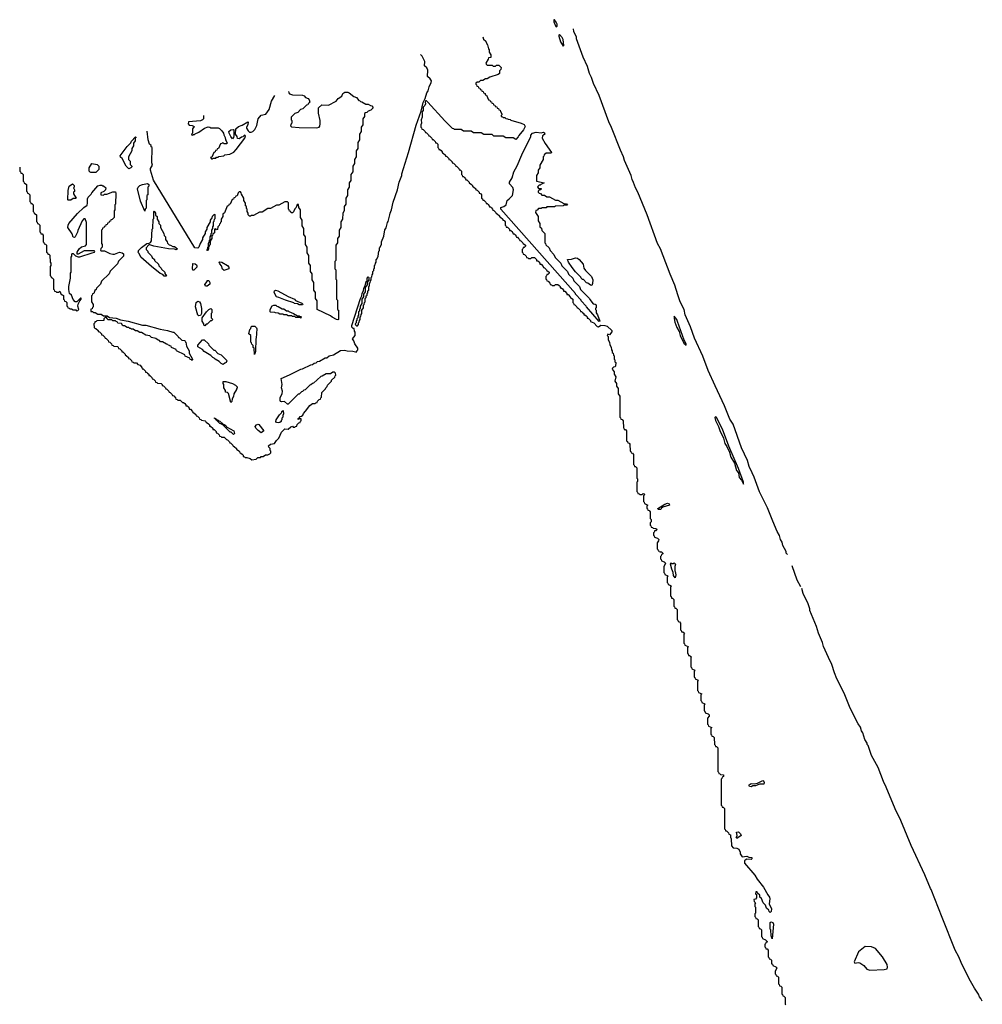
# Model space of a CAD drawing. Extents: x 2886962 to 3052311, y 540590 to 918621.
# Tile 164 of 164: x 2945190 to 2956609, y 906943 to 918621. Entities that reach past the tile are written whole.
import ezdxf

# ---------------------------------------------------------------- set-up
doc = ezdxf.new("R2010")
doc.units = 0

msp = doc.modelspace()

# ---------------------------------------------------------------- linework, layer by layer
at = {"layer": '0CON20XD'}
for points in [[(2951555, 918536), (2951565, 918543), (2951565, 918567), (2951555, 918591), (2951535, 918619), (2951525, 918621), (2951525, 918595), (2951545, 918547), (2951555, 918536)], [(2954297, 912279), (2954283, 912295), (2954282, 912312), (2954244, 912385), (2954233, 912423), (2954214, 912454), (2954203, 912503), (2954202, 912505), (2954175, 912552), (2954124, 912674), (2954062, 912832), (2953965, 913022), (2953904, 913194), (2953877, 913245), (2953845, 913320), (2953823, 913393), (2953754, 913545), (2953652, 913822), (2953615, 913882), (2953552, 914042), (2953439, 914279), (2953355, 914462), (2953292, 914632), (2953196, 914845), (2953148, 914978), (2953085, 915122), (2953071, 915185), (2953026, 915276), (2952996, 915356), (2952962, 915472), (2952905, 915602), (2952822, 915822), (2952793, 915905), (2952756, 915966), (2952634, 916305), (2952521, 916575), (2952494, 916625), (2952472, 916692), (2952454, 916725), (2952442, 916775), (2952365, 916952), (2952354, 916995), (2952315, 917072), (2952212, 917342), (2952179, 917409), (2952062, 917722), (2951995, 917863), (2951974, 917934), (2951949, 917985), (2951924, 918065), (2951876, 918176), (2951796, 918395), (2951794, 918415), (2951765, 918482), (2951759, 918513)], [(2950682, 918416), (2950692, 918392), (2950720, 918365), (2950722, 918352), (2950740, 918325), (2950750, 918275), (2950760, 918265), (2950760, 918235), (2950780, 918205), (2950778, 918172), (2950752, 918168), (2950748, 918152), (2950720, 918105), (2950722, 918092), (2950735, 918080), (2950795, 918080), (2950805, 918070), (2950835, 918070), (2950845, 918080), (2950875, 918080), (2950900, 918055), (2950898, 918032), (2950880, 918015), (2950880, 917985), (2950867, 917973), (2950765, 917940), (2950735, 917920), (2950715, 917920), (2950685, 917900), (2950655, 917900), (2950638, 917882), (2950615, 917880), (2950602, 917868), (2950600, 917855), (2950608, 917848), (2950612, 917832), (2950628, 917828), (2950632, 917812), (2950648, 917808), (2950652, 917792), (2950668, 917788), (2950672, 917772), (2950688, 917768), (2950692, 917752), (2950710, 917745), (2950712, 917732), (2950728, 917728), (2950752, 917672), (2950768, 917668), (2950772, 917652), (2950788, 917648), (2950792, 917632), (2950808, 917628), (2950812, 917612), (2950828, 917608), (2950832, 917592), (2950848, 917588), (2950852, 917572), (2950868, 917568), (2950872, 917552), (2950888, 917548), (2950892, 917532), (2950910, 917505), (2950908, 917492), (2950900, 917485), (2950902, 917472), (2950918, 917468), (2950925, 917460), (2950945, 917460), (2950955, 917450), (2950977, 917447), (2950985, 917440), (2951007, 917437), (2951018, 917428), (2951140, 917395), (2951175, 917378), (2951186, 917354), (2951168, 917315), (2951112, 917248), (2951105, 917230), (2951075, 917200), (2951045, 917220), (2950955, 917220), (2950925, 917240), (2950815, 917240), (2950795, 917260), (2950695, 917260), (2950665, 917280), (2950575, 917280), (2950545, 917300), (2950455, 917300), (2950425, 917320), (2950345, 917320), (2950338, 917328), (2950325, 917330), (2950235, 917420), (2950032, 917645), (2950015, 917660), (2950005, 917660), (2949998, 917645), (2950003, 917625), (2949997, 917605), (2949978, 917585), (2949977, 917545), (2949960, 917525), (2949966, 917515), (2949966, 917465), (2949952, 917435), (2949958, 917395), (2949950, 917375), (2949950, 917345), (2949958, 917338), (2949962, 917322), (2949975, 917320), (2949988, 917308), (2950000, 917295), (2950002, 917282), (2950015, 917280), (2950028, 917268), (2950040, 917255), (2950042, 917242), (2950055, 917240), (2950080, 917215), (2950082, 917202), (2950095, 917200), (2950120, 917175), (2950122, 917162), (2950135, 917160), (2950150, 917145), (2950150, 917105), (2950158, 917098), (2950162, 917082), (2950175, 917080), (2950188, 917068), (2950200, 917055), (2950202, 917042), (2950215, 917040), (2950240, 917015), (2950242, 917002), (2950255, 917000), (2950272, 916982)], [(2951635, 918308), (2951643, 918317), (2951635, 918386), (2951625, 918409), (2951595, 918444), (2951585, 918437), (2951585, 918425), (2951605, 918358), (2951635, 918308)], [(2946895, 914280), (2946920, 914255), (2946922, 914242), (2946935, 914240), (2946960, 914215), (2946962, 914202), (2946975, 914200), (2947000, 914175), (2947002, 914162), (2947018, 914158), (2947038, 914138), (2947042, 914122), (2947058, 914118), (2947065, 914110), (2947095, 914110), (2947122, 914082), (2947135, 914080), (2947148, 914068), (2947160, 914055), (2947162, 914042), (2947175, 914040), (2947188, 914028), (2947200, 914015), (2947202, 914002), (2947215, 914000), (2947240, 913975), (2947242, 913962), (2947255, 913960), (2947278, 913938), (2947282, 913922), (2947298, 913918), (2947318, 913898), (2947322, 913882), (2947338, 913878), (2947345, 913870), (2947390, 913865), (2947400, 913855), (2947402, 913842), (2947415, 913840), (2947428, 913828), (2947440, 913815), (2947442, 913802), (2947455, 913800), (2947480, 913775), (2947482, 913762), (2947495, 913760), (2947520, 913735), (2947522, 913722), (2947538, 913718), (2947558, 913698), (2947562, 913682), (2947578, 913678), (2947585, 913670), (2947615, 913670), (2947642, 913642), (2947655, 913640), (2947668, 913628), (2947680, 913615), (2947682, 913602), (2947695, 913600), (2947708, 913588), (2947720, 913575), (2947722, 913562), (2947735, 913560), (2947760, 913535), (2947762, 913522), (2947775, 913520), (2947788, 913508), (2947798, 913498), (2947802, 913482), (2947815, 913480), (2947828, 913468), (2947840, 913455), (2947842, 913442), (2947858, 913438), (2947865, 913430), (2947885, 913430), (2947925, 913418), (2947945, 913400), (2947995, 913410), (2948015, 913430), (2948045, 913430), (2948055, 913440), (2948078, 913442), (2948105, 913460), (2948135, 913460), (2948158, 913472), (2948170, 913485), (2948170, 913505), (2948163, 913513), (2948160, 913535), (2948145, 913550), (2948140, 913565), (2948164, 913586), (2948214, 913596), (2948235, 913632), (2948264, 913656), (2948295, 913728), (2948335, 913768), (2948375, 913766), (2948405, 913793), (2948425, 913800), (2948435, 913790), (2948455, 913790), (2948462, 913798), (2948478, 913802), (2948482, 913818), (2948502, 913838), (2948518, 913842), (2948522, 913858), (2948530, 913865), (2948528, 913888), (2948515, 913890), (2948508, 913882), (2948495, 913880), (2948495, 913890), (2948513, 913907), (2948515, 913916), (2948532, 913918), (2948548, 913932), (2948555, 913950), (2948582, 913978), (2948630, 914045), (2948665, 914068), (2948695, 914070), (2948702, 914078), (2948718, 914082), (2948722, 914098), (2948742, 914118), (2948758, 914122), (2948762, 914138), (2948770, 914145), (2948775, 914200), (2948818, 914242), (2948820, 914255), (2948838, 914272), (2948840, 914285), (2948888, 914332), (2948890, 914345), (2948928, 914382), (2948932, 914398), (2948940, 914405), (2948938, 914428), (2948925, 914440), (2948905, 914440), (2948875, 914420), (2948825, 914420), (2948778, 914392), (2948762, 914388), (2948675, 914310), (2948662, 914308), (2948645, 914290), (2948632, 914288), (2948575, 914230), (2948562, 914228), (2948545, 914210), (2948532, 914208), (2948505, 914180), (2948492, 914178), (2948375, 914060), (2948365, 914062), (2948333, 914093), (2948295, 914090), (2948284, 914094), (2948280, 914105), (2948281, 914139), (2948304, 914185), (2948309, 914215), (2948294, 914255), (2948304, 914295), (2948292, 914365), (2948392, 914408), (2948525, 914478), (2948545, 914480), (2948643, 914527), (2948665, 914530), (2948683, 914547), (2948705, 914550), (2948723, 914567), (2948745, 914570), (2948815, 914610), (2948835, 914610), (2948860, 914635), (2948912, 914648), (2948995, 914697), (2949043, 914703), (2949075, 914693), (2949141, 914691), (2949175, 914680), (2949188, 914682), (2949190, 914695), (2949200, 914705), (2949200, 914725), (2949165, 914778), (2949153, 914813), (2949138, 914835), (2949170, 914875), (2949170, 914915), (2949160, 914925), (2949158, 914958), (2949145, 914960), (2949130, 914975), (2949130, 914995), (2949234, 915316), (2949250, 915345), (2949254, 915376), (2949270, 915405), (2949272, 915435), (2949290, 915465), (2949300, 915515), (2949310, 915525), (2949312, 915555), (2949325, 915570), (2949330, 915565), (2949330, 915535), (2949310, 915505), (2949310, 915475), (2949290, 915445), (2949290, 915395), (2949270, 915365), (2949270, 915335), (2949250, 915305), (2949250, 915255), (2949230, 915225), (2949230, 915195), (2949222, 915188), (2949220, 915165), (2949210, 915155), (2949210, 915115), (2949200, 915105), (2949200, 915085), (2949190, 915075), (2949190, 915055), (2949182, 915048), (2949180, 915025), (2949170, 915015), (2949172, 915002), (2949185, 914990), (2949198, 914992), (2949210, 915005), (2949210, 915025), (2949218, 915032), (2949220, 915055), (2949230, 915065), (2949230, 915095), (2949238, 915102), (2949240, 915125), (2949250, 915135), (2949250, 915175), (2949270, 915205), (2949270, 915235), (2949278, 915242), (2949280, 915265), (2949290, 915275), (2949290, 915315), (2949300, 915325), (2949300, 915345), (2949310, 915355), (2949310, 915375), (2949318, 915382), (2949320, 915405), (2949330, 915415), (2949330, 915455), (2949340, 915465), (2949340, 915495), (2949348, 915502), (2949350, 915525), (2949360, 915535), (2949360, 915565), (2949368, 915572), (2949370, 915595), (2949380, 915605), (2949380, 915635), (2949390, 915645), (2949390, 915665), (2949400, 915675), (2949400, 915705), (2949408, 915712), (2949410, 915735), (2949420, 915745), (2949420, 915775), (2949428, 915782), (2949442, 915818), (2949450, 915875), (2949460, 915885), (2949460, 915915), (2949468, 915922), (2949482, 915958), (2949482, 915985), (2949510, 916055), (2949523, 916127), (2949537, 916153), (2949553, 916217), (2949562, 916228), (2949582, 916305), (2949583, 916327), (2949602, 916368), (2949622, 916455), (2949672, 916605), (2949693, 916695), (2949722, 916775), (2949723, 916795), (2949802, 917045), (2949895, 917370), (2949952, 917538), (2949975, 917640), (2949998, 917688), (2950020, 917755), (2950034, 917776), (2950047, 917825), (2950072, 917878), (2950074, 917895), (2950060, 917920), (2950028, 917948), (2950033, 918023), (2950019, 918049), (2949993, 918075), (2949994, 918125), (2949965, 918190), (2949946, 918209)], [(2948380, 917770), (2948382, 917752), (2948392, 917742), (2948425, 917730), (2948544, 917726), (2948565, 917718), (2948580, 917700), (2948610, 917685), (2948625, 917670), (2948630, 917645), (2948618, 917632), (2948612, 917628), (2948608, 917612), (2948592, 917608), (2948548, 917562), (2948522, 917558), (2948488, 917522), (2948452, 917508), (2948410, 917465), (2948410, 917435), (2948420, 917425), (2948420, 917395), (2948412, 917388), (2948402, 917362), (2948415, 917350), (2948505, 917343), (2948715, 917339), (2948742, 917348), (2948752, 917358), (2948756, 917385), (2948754, 917425), (2948734, 917514), (2948736, 917574), (2948775, 917612), (2948855, 917606), (2948944, 917656), (2948968, 917685), (2949012, 917715), (2949023, 917745), (2949045, 917763), (2949083, 917763), (2949100, 917755), (2949152, 917712), (2949185, 917700), (2949212, 917662), (2949228, 917658), (2949232, 917652), (2949248, 917648), (2949295, 917620), (2949325, 917620), (2949352, 917602), (2949368, 917598), (2949380, 917585), (2949378, 917572), (2949355, 917550), (2949322, 917538), (2949308, 917522), (2949292, 917518), (2949282, 917508), (2949280, 917475), (2949260, 917445), (2949260, 917375), (2949240, 917345), (2949240, 917295), (2949220, 917265), (2949220, 917195), (2949200, 917165), (2949200, 917095), (2949180, 917065), (2949180, 916995), (2949160, 916965), (2949160, 916915), (2949140, 916885), (2949140, 916815), (2949120, 916785), (2949120, 916715), (2949100, 916685), (2949100, 916635), (2949080, 916605), (2949080, 916535), (2949060, 916505), (2949060, 916435), (2949040, 916405), (2949040, 916355), (2949022, 916328), (2949020, 916255), (2949000, 916225), (2949000, 916155), (2948980, 916125), (2948980, 916055), (2948960, 916025), (2948960, 915975), (2948940, 915945), (2948940, 915765), (2948930, 915755), (2948930, 915665), (2948940, 915655), (2948940, 915545), (2948950, 915535), (2948950, 915305), (2948960, 915295), (2948960, 915185), (2948970, 915175), (2948970, 915065), (2948965, 915062), (2948950, 915065), (2948895, 915093), (2948878, 915108), (2948720, 915185), (2948720, 915285), (2948700, 915315), (2948700, 915385), (2948680, 915415), (2948680, 915505), (2948660, 915535), (2948660, 915605), (2948640, 915635), (2948640, 915705), (2948620, 915735), (2948620, 915825), (2948600, 915855), (2948600, 915925), (2948580, 915955), (2948580, 916045), (2948560, 916075), (2948560, 916145), (2948540, 916175), (2948540, 916245), (2948520, 916275), (2948520, 916365), (2948500, 916395), (2948498, 916428), (2948482, 916428), (2948468, 916392), (2948452, 916378), (2948438, 916342), (2948425, 916330), (2948412, 916332), (2948408, 916348), (2948392, 916352), (2948388, 916368), (2948380, 916375), (2948378, 916448), (2948365, 916460), (2948335, 916460), (2948265, 916420), (2948235, 916420), (2948165, 916380), (2948135, 916380), (2948065, 916340), (2948035, 916340), (2947965, 916300), (2947935, 916300), (2947928, 916292), (2947915, 916290), (2947900, 916305), (2947900, 916325), (2947890, 916345), (2947890, 916375), (2947882, 916382), (2947880, 916405), (2947870, 916415), (2947870, 916445), (2947850, 916475), (2947850, 916505), (2947822, 916552), (2947818, 916568), (2947808, 916578), (2947795, 916580), (2947782, 916568), (2947768, 916532), (2947752, 916528), (2947748, 916512), (2947732, 916508), (2947728, 916492), (2947712, 916488), (2947688, 916432), (2947672, 916428), (2947668, 916412), (2947652, 916408), (2947618, 916332), (2947600, 916315), (2947600, 916285), (2947580, 916255), (2947580, 916225), (2947572, 916218), (2947570, 916205), (2947562, 916198), (2947558, 916182), (2947540, 916165), (2947538, 916132), (2947525, 916130), (2947515, 916140), (2947500, 916135), (2947500, 916095), (2947482, 916078), (2947478, 916062), (2947470, 916055), (2947470, 916025), (2947450, 915995), (2947450, 915955), (2947442, 915948), (2947438, 915932), (2947430, 915930), (2947430, 915905), (2947418, 915882), (2947410, 915885), (2947420, 915905), (2947420, 915925), (2947430, 915930), (2947430, 915965), (2947440, 915985), (2947440, 916005), (2947450, 916015), (2947450, 916045), (2947460, 916065), (2947460, 916085), (2947470, 916095), (2947470, 916125), (2947480, 916145), (2947480, 916165), (2947490, 916175), (2947490, 916225), (2947498, 916232), (2947500, 916255), (2947510, 916265), (2947510, 916305), (2947505, 916310), (2947492, 916308), (2947472, 916288), (2947468, 916272), (2947450, 916245), (2947450, 916225), (2947410, 916155), (2947410, 916135), (2947390, 916105), (2947390, 916085), (2947360, 916035), (2947360, 916015), (2947330, 915965), (2947317, 915923), (2947305, 915910), (2947267, 915917), (2946776, 916716), (2946740, 916835), (2946742, 916855), (2946754, 916876), (2946764, 916895), (2946759, 916925), (2946760, 917105), (2946750, 917115), (2946748, 917128), (2946730, 917145), (2946713, 917195), (2946702, 917299)], [(2947370, 917486), (2947370, 917445), (2947358, 917432), (2947335, 917422), (2947192, 917408), (2947190, 917385), (2947202, 917372), (2947237, 917367), (2947260, 917355), (2947240, 917325), (2947240, 917275), (2947232, 917268), (2947230, 917255), (2947245, 917250), (2947252, 917258), (2947265, 917260), (2947272, 917268), (2947315, 917288), (2947384, 917336), (2947425, 917350), (2947445, 917347), (2947457, 917337), (2947545, 917337), (2947561, 917331), (2947588, 917305), (2947608, 917275), (2947610, 917255), (2947628, 917225), (2947630, 917195), (2947640, 917185), (2947650, 917155), (2947645, 917150), (2947615, 917150), (2947608, 917158), (2947595, 917160), (2947588, 917152), (2947572, 917148), (2947548, 917092), (2947532, 917088), (2947528, 917072), (2947512, 917068), (2947508, 917052), (2947492, 917048), (2947468, 916992), (2947452, 916988), (2947465, 916970), (2947478, 916972), (2947485, 916980), (2947515, 916980), (2947525, 916990), (2947545, 916990), (2947553, 916997), (2947612, 917008), (2947625, 917018), (2947682, 917028), (2947731, 917049), (2947758, 917082), (2947860, 917215), (2947870, 917245), (2947855, 917250), (2947838, 917232), (2947822, 917228), (2947795, 917210), (2947772, 917212), (2947770, 917235), (2947750, 917265), (2947753, 917325), (2947785, 917353), (2947829, 917371), (2947895, 917410), (2947900, 917405), (2947898, 917375), (2947880, 917345), (2947880, 917335), (2947902, 917302), (2947918, 917288), (2947935, 917288), (2947955, 917297), (2947980, 917320), (2948004, 917365), (2948017, 917445), (2948055, 917489), (2948110, 917500), (2948151, 917555), (2948177, 917655), (2948215, 917723)], [(2946485, 916853), (2946455, 916882), (2946404, 916974), (2946385, 916990), (2946382, 917005), (2946465, 917118), (2946508, 917162), (2946515, 917180), (2946565, 917230), (2946570, 917225), (2946560, 917220), (2946560, 917185), (2946540, 917155), (2946540, 917125), (2946520, 917095), (2946520, 917065), (2946480, 916995), (2946480, 916965), (2946500, 916945), (2946500, 916905), (2946520, 916885), (2946520, 916875), (2946510, 916865), (2946485, 916853)], [(2947715, 917210), (2947694, 917234), (2947673, 917275), (2947672, 917295), (2947695, 917313), (2947725, 917317), (2947730, 917315), (2947730, 917245), (2947727, 917223), (2947715, 917210)], [(2952065, 915040), (2951912, 915215), (2951910, 915225), (2951852, 915285), (2951850, 915295), (2951784, 915364), (2951782, 915372), (2950896, 916375), (2950898, 916395), (2950933, 916407), (2950962, 916425), (2950972, 916475), (2950995, 916498), (2951034, 916536), (2951048, 916605), (2951041, 916631), (2951000, 916675), (2951002, 916695), (2951030, 916745), (2951052, 916815), (2951092, 916888), (2951145, 917020), (2951252, 917235), (2951255, 917250), (2951274, 917276), (2951316, 917286), (2951375, 917280), (2951405, 917288), (2951415, 917280), (2951418, 917265), (2951405, 917250), (2951390, 917245), (2951388, 917218), (2951423, 917153), (2951500, 917045), (2951495, 917040), (2951435, 917040), (2951412, 917018), (2951408, 917002), (2951400, 916995), (2951400, 916965), (2951360, 916895), (2951360, 916865), (2951340, 916835), (2951340, 916805), (2951320, 916775), (2951320, 916705), (2951410, 916685), (2951372, 916668), (2951365, 916660), (2951352, 916658), (2951332, 916638), (2951345, 916620), (2951375, 916620), (2951380, 916615), (2951368, 916602), (2951352, 916598), (2951342, 916588), (2951340, 916575), (2951352, 916562), (2951368, 916558), (2951385, 916540), (2951415, 916540), (2951445, 916520), (2951475, 916520), (2951545, 916480), (2951575, 916480), (2951645, 916440), (2951678, 916438), (2951688, 916422), (2951645, 916420), (2951638, 916412), (2951545, 916410), (2951535, 916400), (2951445, 916400), (2951435, 916390), (2951385, 916390), (2951375, 916380), (2951345, 916380), (2951328, 916362), (2951312, 916358), (2951310, 916335), (2951340, 916285), (2951340, 916235), (2951360, 916205), (2951360, 916165), (2951378, 916148), (2951382, 916122), (2951420, 916085), (2951420, 915975), (2951428, 915968), (2951432, 915952), (2951470, 915915), (2951482, 915882), (2951528, 915838), (2951542, 915802), (2951610, 915735), (2951622, 915702), (2951690, 915635), (2951702, 915602), (2951750, 915555), (2951762, 915522), (2951830, 915455), (2951842, 915422), (2951950, 915315), (2951952, 915302), (2951992, 915252), (2952015, 915248), (2952028, 915238), (2952030, 915205), (2952022, 915198), (2952020, 915185), (2952030, 915175), (2952030, 915145), (2952045, 915120), (2952070, 915045), (2952065, 915040)], [(2950272, 916982), (2950280, 916975), (2950282, 916962), (2950295, 916960), (2950320, 916935), (2950322, 916922), (2950335, 916920), (2950360, 916895), (2950362, 916882), (2950375, 916880), (2950400, 916855), (2950402, 916842), (2950415, 916840), (2950430, 916825), (2950430, 916785), (2950438, 916778), (2950442, 916762), (2950455, 916760), (2950468, 916748), (2950480, 916735), (2950482, 916722), (2950495, 916720), (2950508, 916708), (2950520, 916695), (2950522, 916682), (2950535, 916680), (2950548, 916668), (2950560, 916655), (2950562, 916642), (2950575, 916640), (2950600, 916615), (2950602, 916602), (2950615, 916600), (2950640, 916575), (2950642, 916562), (2950655, 916560), (2950670, 916545), (2950670, 916505), (2950678, 916498), (2950682, 916482), (2950695, 916480), (2950708, 916468), (2950720, 916455), (2950722, 916442), (2950735, 916440), (2950748, 916428), (2950760, 916415), (2950762, 916402), (2950775, 916400), (2950788, 916388), (2950800, 916375), (2950802, 916362), (2950815, 916360), (2950828, 916348), (2950840, 916335), (2950842, 916322), (2950855, 916320), (2950880, 916295), (2950882, 916282), (2950895, 916280), (2950920, 916255), (2950922, 916242), (2950935, 916240), (2950950, 916225), (2950950, 916185), (2950958, 916178), (2950962, 916162), (2950975, 916160), (2950988, 916148), (2951000, 916135), (2951002, 916122), (2951015, 916120), (2951028, 916108), (2951040, 916095), (2951042, 916082), (2951055, 916080), (2951068, 916068), (2951080, 916055), (2951082, 916042), (2951095, 916040), (2951108, 916028), (2951120, 916015), (2951122, 916002), (2951135, 916000), (2951160, 915975), (2951162, 915962), (2951175, 915960), (2951190, 915945), (2951190, 915935), (2951175, 915920), (2951162, 915918), (2951158, 915902), (2951150, 915895), (2951150, 915865), (2951158, 915858), (2951162, 915842), (2951178, 915838), (2951198, 915818), (2951202, 915802), (2951218, 915798), (2951225, 915790), (2951255, 915790), (2951265, 915800), (2951295, 915800), (2951320, 915775), (2951322, 915762), (2951335, 915760), (2951348, 915748), (2951360, 915735), (2951362, 915722), (2951375, 915720), (2951400, 915695), (2951402, 915682), (2951415, 915680), (2951440, 915655), (2951442, 915642), (2951455, 915640), (2951470, 915625), (2951470, 915615), (2951455, 915600), (2951442, 915598), (2951438, 915582), (2951430, 915575), (2951430, 915545), (2951438, 915538), (2951442, 915522), (2951458, 915518), (2951478, 915498), (2951482, 915482), (2951498, 915478), (2951505, 915470), (2951535, 915470), (2951545, 915480), (2951575, 915480), (2951588, 915468), (2951600, 915455), (2951602, 915442), (2951615, 915440), (2951628, 915428), (2951640, 915415), (2951642, 915402), (2951655, 915400), (2951680, 915375), (2951682, 915362), (2951695, 915360), (2951720, 915335), (2951722, 915322), (2951735, 915320), (2951750, 915305), (2951750, 915265), (2951758, 915258), (2951762, 915242), (2951775, 915240), (2951788, 915228), (2951800, 915215), (2951802, 915202), (2951815, 915200), (2951828, 915188), (2951840, 915175), (2951842, 915162), (2951855, 915160), (2951868, 915148), (2951880, 915135), (2951882, 915122), (2951895, 915120), (2951908, 915108), (2951920, 915095), (2951922, 915082), (2951935, 915080), (2951960, 915055), (2951962, 915042), (2952000, 915025), (2952042, 914982), (2952055, 914980), (2952085, 915000), (2952130, 914995), (2952157, 914985), (2952216, 914935), (2952215, 914920), (2952188, 914882), (2952165, 914890), (2952160, 914875), (2952170, 914865), (2952170, 914825), (2952187, 914797), (2952190, 914765), (2952207, 914737), (2952210, 914705), (2952220, 914695), (2952220, 914675), (2952230, 914665), (2952232, 914642), (2952240, 914635), (2952240, 914595), (2952248, 914588), (2952250, 914565), (2952260, 914555), (2952258, 914512), (2952248, 914502), (2952232, 914498), (2952222, 914488), (2952220, 914475), (2952240, 914445), (2952240, 914415), (2952260, 914385), (2952250, 914335), (2952270, 914305), (2952270, 914275), (2952290, 914245), (2952290, 914185), (2952310, 914155), (2952310, 913905), (2952318, 913898), (2952322, 913882), (2952335, 913880), (2952350, 913865), (2952352, 913782), (2952358, 913778), (2952362, 913762), (2952375, 913760), (2952390, 913745), (2952390, 913625), (2952398, 913618), (2952402, 913602), (2952418, 913598), (2952428, 913588), (2952430, 913505), (2952438, 913498), (2952442, 913482), (2952458, 913478), (2952470, 913465), (2952470, 913345), (2952478, 913338), (2952482, 913322), (2952495, 913320), (2952510, 913305), (2952510, 913185), (2952520, 913175), (2952520, 913145), (2952510, 913135), (2952510, 913025), (2952518, 913018), (2952522, 913002), (2952538, 912998), (2952545, 912990), (2952575, 912990), (2952585, 913000), (2952598, 912998), (2952600, 912985), (2952590, 912975), (2952590, 912905), (2952598, 912898), (2952602, 912882), (2952640, 912865), (2952630, 912855), (2952630, 912825), (2952638, 912818), (2952642, 912802), (2952655, 912800), (2952670, 912785), (2952670, 912705), (2952680, 912695), (2952680, 912665), (2952670, 912655), (2952670, 912625), (2952678, 912618), (2952682, 912602), (2952698, 912598), (2952705, 912590), (2952737, 912587), (2952750, 912575), (2952735, 912560), (2952722, 912558), (2952718, 912542), (2952710, 912535), (2952710, 912505), (2952718, 912498), (2952722, 912482), (2952755, 912470), (2952770, 912455), (2952768, 912442), (2952750, 912415), (2952750, 912345), (2952758, 912338), (2952762, 912322), (2952778, 912318), (2952785, 912310), (2952805, 912310), (2952820, 912295), (2952820, 912285), (2952802, 912278), (2952798, 912262), (2952790, 912255), (2952790, 912225), (2952798, 912218), (2952802, 912202), (2952835, 912190), (2952850, 912175), (2952848, 912162), (2952830, 912135), (2952830, 912065), (2952838, 912058), (2952842, 912042), (2952880, 912025), (2952870, 912015), (2952870, 911945), (2952878, 911938), (2952882, 911922), (2952895, 911920), (2952918, 911905), (2952910, 911895), (2952910, 911785), (2952918, 911778), (2952922, 911762), (2952935, 911760), (2952950, 911745), (2952950, 911665), (2952958, 911658), (2952962, 911642), (2952975, 911640), (2952990, 911625), (2952990, 911505), (2952998, 911498), (2953002, 911482), (2953015, 911480), (2953030, 911465), (2953030, 911385), (2953038, 911378), (2953042, 911362), (2953055, 911360), (2953078, 911345), (2953070, 911335), (2953070, 911225), (2953078, 911218), (2953082, 911202), (2953120, 911185), (2953110, 911175), (2953110, 911105), (2953118, 911098), (2953122, 911082), (2953135, 911080), (2953158, 911065), (2953150, 911055), (2953150, 910945), (2953158, 910938), (2953162, 910922), (2953200, 910905), (2953190, 910895), (2953190, 910825), (2953198, 910818), (2953202, 910802), (2953237, 910787), (2953230, 910775), (2953230, 910665), (2953238, 910658), (2953242, 910642), (2953280, 910625), (2953270, 910615), (2953270, 910545), (2953278, 910538), (2953282, 910522), (2953317, 910507), (2953310, 910495), (2953310, 910425), (2953318, 910418), (2953322, 910402), (2953355, 910390), (2953370, 910375), (2953368, 910362), (2953350, 910335), (2953350, 910265), (2953358, 910258), (2953362, 910242), (2953400, 910225), (2953390, 910215), (2953390, 910145), (2953398, 910138), (2953402, 910122), (2953418, 910118), (2953428, 910108), (2953430, 910025), (2953438, 910018), (2953442, 910002), (2953455, 910000), (2953470, 909985), (2953470, 909705), (2953478, 909698), (2953482, 909682), (2953498, 909678), (2953505, 909670), (2953540, 909665), (2953540, 909645), (2953522, 909638), (2953518, 909622), (2953510, 909615), (2953510, 909305), (2953518, 909298), (2953522, 909282), (2953535, 909280), (2953550, 909265), (2953550, 909025), (2953558, 909018), (2953562, 909002), (2953575, 909000), (2953600, 908975), (2953602, 908962), (2953620, 908955), (2953620, 908925), (2953630, 908905), (2953632, 908822), (2953655, 908800), (2953695, 908796), (2953720, 908785), (2953737, 908747), (2953738, 908728), (2953762, 908692), (2953815, 908700), (2953838, 908688), (2953876, 908686), (2953875, 908670), (2953865, 908660), (2953816, 908664), (2953796, 908654), (2953787, 908643), (2953788, 908618), (2953910, 908475), (2953938, 908428), (2954012, 908332), (2954065, 908240)], [(2945190, 916872), (2945190, 916825), (2945198, 916818), (2945202, 916802), (2945215, 916800), (2945230, 916785), (2945230, 916705), (2945238, 916698), (2945242, 916682), (2945255, 916680), (2945270, 916665), (2945270, 916585), (2945278, 916578), (2945282, 916562), (2945295, 916560), (2945310, 916545), (2945310, 916465), (2945318, 916458), (2945322, 916442), (2945335, 916440), (2945350, 916425), (2945350, 916345), (2945358, 916338), (2945362, 916322), (2945375, 916320), (2945390, 916305), (2945390, 916225), (2945398, 916218), (2945402, 916202), (2945415, 916200), (2945430, 916185), (2945430, 916105), (2945438, 916098), (2945442, 916082), (2945455, 916080), (2945470, 916065), (2945470, 915985), (2945478, 915978), (2945482, 915962), (2945495, 915960), (2945510, 915945), (2945510, 915865), (2945518, 915858), (2945522, 915842), (2945535, 915840), (2945547, 915827), (2945550, 915745), (2945560, 915735), (2945560, 915705), (2945550, 915695), (2945550, 915585), (2945558, 915578), (2945562, 915562), (2945575, 915560), (2945590, 915545), (2945590, 915425), (2945598, 915418), (2945602, 915402), (2945618, 915398), (2945625, 915390), (2945655, 915390), (2945665, 915400), (2945682, 915362), (2945698, 915358), (2945708, 915348), (2945710, 915305), (2945718, 915298), (2945722, 915282), (2945738, 915278), (2945748, 915268), (2945750, 915225), (2945758, 915218), (2945762, 915202), (2945778, 915198), (2945785, 915190), (2945805, 915190), (2945825, 915180), (2945855, 915180), (2945865, 915170), (2945878, 915172), (2945890, 915185), (2945880, 915225), (2945883, 915247), (2945902, 915288), (2945920, 915305), (2945920, 915320), (2945912, 915318), (2945867, 915273), (2945850, 915275), (2945825, 915303), (2945805, 915353), (2945782, 915375), (2945771, 915421), (2945772, 915455), (2945793, 915557), (2945793, 915615), (2945800, 915625), (2945802, 915805), (2945810, 915815), (2945810, 915845), (2945815, 915850), (2945825, 915848), (2945852, 915822), (2945885, 915808), (2945905, 915807), (2946050, 915855), (2946078, 915862), (2946080, 915875), (2946075, 915880), (2945955, 915880), (2945885, 915842), (2945872, 915842), (2945873, 915865), (2945895, 915903), (2945925, 915926), (2945971, 915939), (2945984, 915956), (2945982, 916215), (2945968, 916258), (2945952, 916258), (2945930, 916235), (2945878, 916122), (2945875, 916100), (2945850, 916045), (2945842, 916038), (2945825, 916043), (2945811, 916081), (2945761, 916155), (2945764, 916185), (2945774, 916205), (2945877, 916323), (2945952, 916395), (2945990, 916420), (2945996, 916445), (2945993, 916495), (2946002, 916515), (2946038, 916552), (2946045, 916568), (2946115, 916650), (2946145, 916660), (2946165, 916660), (2946172, 916652), (2946185, 916650), (2946210, 916625), (2946208, 916602), (2946188, 916582), (2946152, 916568), (2946152, 916542), (2946185, 916540), (2946195, 916550), (2946225, 916550), (2946295, 916578), (2946325, 916578), (2946330, 916565), (2946328, 916435), (2946320, 916425), (2946320, 916365), (2946310, 916355), (2946310, 916275), (2946288, 916252), (2946272, 916248), (2946268, 916232), (2946252, 916228), (2946248, 916212), (2946232, 916208), (2946228, 916192), (2946212, 916188), (2946208, 916172), (2946192, 916168), (2946188, 916152), (2946172, 916148), (2946168, 916132), (2946160, 916125), (2946160, 915965), (2946170, 915955), (2946170, 915925), (2946152, 915908), (2946150, 915885), (2946155, 915880), (2946195, 915878), (2946258, 915848), (2946295, 915839), (2946315, 915840), (2946373, 915863), (2946405, 915858), (2946420, 915845), (2946420, 915815), (2946362, 915758), (2946350, 915725), (2946262, 915638), (2946250, 915605), (2946162, 915518), (2946150, 915485), (2946102, 915438), (2946098, 915422), (2946082, 915408), (2946068, 915372), (2946052, 915368), (2946048, 915352), (2946040, 915345), (2946040, 915275), (2946060, 915245), (2946060, 915215), (2946052, 915208), (2946048, 915192), (2946032, 915188), (2946032, 915162), (2946055, 915160), (2946065, 915150), (2946085, 915150), (2946115, 915130), (2946155, 915130), (2946185, 915110), (2946227, 915107), (2946255, 915090), (2946335, 915080), (2946385, 915060), (2946476, 915046), (2946645, 915000), (2946685, 914997), (2946855, 914950), (2946945, 914936), (2947007, 914917), (2947018, 914915), (2947068, 914865), (2947072, 914852), (2947085, 914848), (2947112, 914822), (2947150, 914815), (2947152, 914802), (2947160, 914795), (2947168, 914748), (2947200, 914695), (2947200, 914665), (2947238, 914595), (2947240, 914585), (2947235, 914580), (2947228, 914588), (2947212, 914592), (2947208, 914608), (2947152, 914632), (2947148, 914648), (2947052, 914692), (2947048, 914708), (2946992, 914732), (2946988, 914748), (2946972, 914752), (2946968, 914758), (2946952, 914762), (2946948, 914768), (2946932, 914772), (2946885, 914800), (2946862, 914802), (2946848, 914818), (2946832, 914822), (2946805, 914840), (2946755, 914850), (2946735, 914870), (2946685, 914880), (2946635, 914910), (2946615, 914910), (2946585, 914930), (2946565, 914930), (2946535, 914950), (2946515, 914950), (2946508, 914958), (2946495, 914960), (2946485, 914970), (2946465, 914970), (2946435, 914990), (2946415, 914990), (2946398, 915018), (2946355, 915020), (2946348, 915038), (2946335, 915040), (2946325, 915050), (2946295, 915050), (2946285, 915060), (2946235, 915060), (2946228, 915078), (2946218, 915088), (2946205, 915090), (2946190, 915075), (2946188, 915052), (2946105, 915050), (2946098, 915042), (2946082, 915038), (2946080, 915025), (2946070, 915015), (2946072, 914972), (2946082, 914962), (2946095, 914960), (2946120, 914935), (2946122, 914922), (2946135, 914920), (2946148, 914908), (2946160, 914895), (2946162, 914882), (2946175, 914880), (2946188, 914868), (2946200, 914855), (2946202, 914842), (2946215, 914840), (2946238, 914818), (2946242, 914802), (2946258, 914798), (2946278, 914778), (2946282, 914762), (2946298, 914758), (2946305, 914750), (2946350, 914745), (2946358, 914738), (2946362, 914722), (2946378, 914718), (2946400, 914695), (2946402, 914682), (2946415, 914680), (2946440, 914655), (2946442, 914642), (2946455, 914640), (2946480, 914615), (2946482, 914602), (2946498, 914598), (2946518, 914578), (2946522, 914562), (2946538, 914558), (2946545, 914550), (2946575, 914550), (2946592, 914532), (2946620, 914525), (2946640, 914495), (2946642, 914482), (2946655, 914480), (2946668, 914468), (2946680, 914455), (2946682, 914442), (2946695, 914440), (2946708, 914428), (2946720, 914415), (2946722, 914402), (2946735, 914400), (2946758, 914378), (2946762, 914362), (2946778, 914358), (2946798, 914338), (2946802, 914322), (2946818, 914318), (2946825, 914310), (2946867, 914307), (2946880, 914295), (2946882, 914282), (2946895, 914280)], [(2946095, 916810), (2946035, 916810), (2946025, 916812), (2946016, 916826), (2946014, 916865), (2946045, 916917), (2946110, 916905), (2946130, 916885), (2946130, 916845), (2946095, 916810)], [(2945795, 916480), (2945765, 916480), (2945760, 916485), (2945764, 916595), (2945775, 916648), (2945815, 916676), (2945838, 916655), (2945836, 916634), (2945830, 916625), (2945840, 916605), (2945840, 916585), (2945830, 916575), (2945830, 916555), (2945860, 916505), (2945855, 916500), (2945825, 916500), (2945795, 916480)], [(2946675, 916350), (2946625, 916470), (2946589, 916615), (2946594, 916636), (2946615, 916653), (2946645, 916667), (2946705, 916680), (2946720, 916665), (2946720, 916645), (2946710, 916635), (2946710, 916545), (2946700, 916535), (2946700, 916485), (2946690, 916475), (2946690, 916385), (2946680, 916375), (2946675, 916350)], [(2946925, 915580), (2946905, 915580), (2946888, 915598), (2946855, 915612), (2946754, 915694), (2946626, 915806), (2946608, 915848), (2946590, 915865), (2946598, 915872), (2946600, 915885), (2946635, 915918), (2946700, 915965), (2946725, 915970), (2946740, 915980), (2946753, 915997), (2946763, 916135), (2946770, 916145), (2946772, 916255), (2946780, 916265), (2946780, 916345), (2946785, 916350), (2946800, 916325), (2946802, 916302), (2946820, 916285), (2946820, 916255), (2946840, 916225), (2946840, 916205), (2946860, 916185), (2946860, 916155), (2946900, 916085), (2946902, 916062), (2946920, 916045), (2946920, 916015), (2946938, 915988), (2946942, 915972), (2946962, 915952), (2946978, 915948), (2947005, 915930), (2947025, 915930), (2947060, 915905), (2947045, 915892), (2947025, 915900), (2946957, 915903), (2946780, 915935), (2946735, 915952), (2946720, 915950), (2946690, 915915), (2946690, 915895), (2946710, 915875), (2946710, 915865), (2946755, 915820), (2946762, 915802), (2946790, 915775), (2946790, 915765), (2946835, 915720), (2946842, 915702), (2946870, 915675), (2946872, 915662), (2946910, 915625), (2946912, 915612), (2946930, 915585), (2946925, 915580)], [(2947255, 915650), (2947245, 915650), (2947240, 915665), (2947245, 915730), (2947270, 915725), (2947288, 915715), (2947290, 915705), (2947290, 915685), (2947255, 915650)], [(2947615, 915648), (2947595, 915662), (2947582, 915702), (2947564, 915725), (2947558, 915745), (2947565, 915750), (2947588, 915745), (2947657, 915705), (2947670, 915685), (2947670, 915665), (2947635, 915653), (2947615, 915648)], [(2951975, 915470), (2951962, 915472), (2951928, 915498), (2951915, 915500), (2951878, 915538), (2951865, 915540), (2951850, 915555), (2951848, 915568), (2951785, 915630), (2951744, 915684), (2951702, 915745), (2951690, 915775), (2951735, 915779), (2951785, 915796), (2951805, 915792), (2951825, 915778), (2951875, 915720), (2951880, 915675), (2951902, 915645), (2951973, 915575), (2951988, 915535), (2951986, 915494), (2951975, 915470)], [(2947415, 915460), (2947395, 915460), (2947385, 915480), (2947412, 915515), (2947415, 915528), (2947435, 915527), (2947447, 915505), (2947447, 915485), (2947415, 915460)], [(2948545, 915240), (2948505, 915240), (2948485, 915250), (2948450, 915255), (2948442, 915262), (2948345, 915294), (2948265, 915328), (2948235, 915334), (2948210, 915385), (2948213, 915405), (2948225, 915413), (2948254, 915404), (2948375, 915338), (2948450, 915305), (2948462, 915292), (2948535, 915260), (2948548, 915248), (2948545, 915240)], [(2947315, 915110), (2947305, 915118), (2947276, 915215), (2947284, 915265), (2947305, 915284), (2947323, 915275), (2947334, 915255), (2947347, 915195), (2947347, 915137), (2947335, 915113), (2947315, 915110)], [(2948525, 915080), (2948515, 915090), (2948465, 915090), (2948455, 915100), (2948425, 915100), (2948415, 915110), (2948375, 915110), (2948355, 915120), (2948325, 915120), (2948315, 915130), (2948275, 915130), (2948255, 915140), (2948223, 915143), (2948215, 915150), (2948165, 915152), (2948160, 915155), (2948163, 915185), (2948184, 915226), (2948205, 915237), (2948227, 915237), (2948242, 915222), (2948258, 915218), (2948305, 915190), (2948325, 915190), (2948355, 915170), (2948375, 915170), (2948382, 915162), (2948438, 915138), (2948485, 915110), (2948505, 915110), (2948512, 915102), (2948525, 915100), (2948530, 915095), (2948525, 915080)], [(2947385, 914992), (2947375, 915000), (2947373, 915013), (2947354, 915045), (2947354, 915086), (2947404, 915156), (2947432, 915185), (2947457, 915197), (2947470, 915185), (2947470, 915145), (2947460, 915135), (2947460, 915085), (2947480, 915065), (2947465, 915050), (2947452, 915048), (2947415, 915010), (2947402, 915008), (2947385, 914992)], [(2953095, 914760), (2953095, 914776), (2953071, 914821), (2952995, 915040), (2952985, 915064), (2952955, 915106), (2952954, 915076), (2952963, 915035), (2952985, 914972), (2953013, 914923), (2953024, 914874), (2953069, 914785), (2953095, 914760)], [(2947975, 914650), (2947970, 914725), (2947960, 914735), (2947958, 914758), (2947942, 914772), (2947938, 914788), (2947930, 914795), (2947930, 914875), (2947910, 914895), (2947920, 914945), (2947932, 914958), (2947935, 914980), (2947945, 914987), (2947980, 914985), (2948000, 914965), (2948002, 914955), (2947997, 914845), (2947990, 914835), (2947987, 914685), (2947975, 914650)], [(2947605, 914532), (2947580, 914545), (2947558, 914568), (2947510, 914595), (2947498, 914608), (2947480, 914615), (2947458, 914638), (2947380, 914685), (2947358, 914708), (2947305, 914740), (2947305, 914760), (2947360, 914825), (2947380, 914825), (2947430, 914775), (2947432, 914762), (2947492, 914702), (2947505, 914700), (2947542, 914662), (2947580, 914645), (2947650, 914575), (2947642, 914568), (2947640, 914555), (2947622, 914548), (2947605, 914532)], [(2947695, 914080), (2947668, 914188), (2947655, 914200), (2947630, 914205), (2947630, 914225), (2947612, 914255), (2947610, 914295), (2947602, 914305), (2947605, 914328), (2947635, 914329), (2947715, 914306), (2947750, 914285), (2947770, 914265), (2947768, 914252), (2947762, 914248), (2947760, 914235), (2947730, 914185), (2947727, 914153), (2947710, 914125), (2947707, 914093), (2947695, 914080)], [(2948255, 913838), (2948238, 913845), (2948230, 913855), (2948234, 913875), (2948272, 913935), (2948298, 913962), (2948300, 913975), (2948317, 913987), (2948320, 913945), (2948310, 913925), (2948310, 913905), (2948300, 913895), (2948300, 913875), (2948292, 913868), (2948290, 913855), (2948275, 913843), (2948255, 913838)], [(2947725, 913700), (2947698, 913728), (2947685, 913730), (2947662, 913752), (2947602, 913812), (2947600, 913820), (2947585, 913820), (2947578, 913828), (2947565, 913830), (2947532, 913862), (2947530, 913870), (2947522, 913872), (2947520, 913880), (2947512, 913882), (2947510, 913890), (2947502, 913892), (2947502, 913898), (2947528, 913878), (2947530, 913870), (2947545, 913870), (2947552, 913862), (2947565, 913860), (2947598, 913828), (2947600, 913820), (2947615, 913820), (2947635, 913808), (2947642, 913792), (2947730, 913745), (2947740, 913715), (2947725, 913700)], [(2953775, 913114), (2953775, 913136), (2953715, 913298), (2953601, 913561), (2953525, 913763), (2953455, 913902), (2953445, 913911), (2953437, 913903), (2953445, 913866), (2953478, 913798), (2953495, 913747), (2953539, 913659), (2953555, 913595), (2953580, 913560), (2953611, 913491), (2953625, 913433), (2953671, 913361), (2953693, 913275), (2953717, 913245), (2953725, 913193), (2953751, 913161), (2953775, 913114)], [(2948055, 913722), (2948017, 913747), (2947993, 913775), (2947983, 913795), (2947998, 913815), (2948015, 913822), (2948025, 913818), (2948088, 913745), (2948055, 913722)], [(2952795, 912812), (2952763, 912813), (2952760, 912825), (2952842, 912875), (2952875, 912886), (2952895, 912880), (2952898, 912865), (2952820, 912840), (2952802, 912828), (2952795, 912812)], [(2952965, 912000), (2952945, 912030), (2952940, 912065), (2952924, 912104), (2952910, 912165), (2952915, 912180), (2952925, 912170), (2952945, 912170), (2952955, 912180), (2952970, 912165), (2952960, 912135), (2952960, 912085), (2952967, 912075), (2952972, 912035), (2952965, 912000)], [(2954457, 911896), (2954414, 911975), (2954353, 912145)], [(2956609, 906981), (2956592, 907012), (2956575, 907032), (2956563, 907065), (2956515, 907133), (2956454, 907245), (2956357, 907437), (2956330, 907505), (2956286, 907585), (2956134, 907974), (2956004, 908304), (2955994, 908315), (2955928, 908478), (2955766, 908825), (2955644, 909125), (2955575, 909263), (2955469, 909519), (2955436, 909586), (2955373, 909753), (2955294, 909895), (2955253, 910013), (2955244, 910025), (2955242, 910042), (2955216, 910085), (2955192, 910162), (2955174, 910185), (2955162, 910232), (2955135, 910270), (2955096, 910346), (2955034, 910475), (2954972, 910632), (2954885, 910803), (2954854, 910875), (2954824, 910975), (2954784, 911056), (2954726, 911185), (2954713, 911233), (2954666, 911345), (2954643, 911425), (2954564, 911615), (2954562, 911635), (2954542, 911692), (2954484, 911814), (2954466, 911873)], [(2953865, 909524), (2953847, 909527), (2953844, 909535), (2953845, 909547), (2953865, 909560), (2953903, 909557), (2953943, 909567), (2954005, 909598), (2954015, 909592), (2954023, 909575), (2954016, 909554), (2953965, 909554), (2953920, 909535), (2953886, 909534), (2953865, 909524)], [(2953695, 908910), (2953690, 908925), (2953698, 908932), (2953700, 908945), (2953694, 908986), (2953715, 908990), (2953742, 908965), (2953747, 908945), (2953695, 908910)], [(2954065, 908240), (2954086, 908215), (2954090, 908195), (2954080, 908135), (2954107, 908075), (2954106, 908045), (2954093, 908033), (2954082, 908042), (2954078, 908058), (2954050, 908085), (2954038, 908118), (2954010, 908145), (2953988, 908198), (2953970, 908215), (2953968, 908238), (2953942, 908262), (2953938, 908278), (2953922, 908278), (2953920, 908255), (2953930, 908245), (2953930, 908205), (2953918, 908192), (2953900, 908185), (2953902, 908162), (2953920, 908145), (2953910, 908135), (2953910, 908105), (2953920, 908095), (2953920, 908025), (2953910, 908015), (2953910, 907985), (2953918, 907978), (2953922, 907962), (2953938, 907958), (2953950, 907945), (2953950, 907865), (2953958, 907858), (2953962, 907842), (2953978, 907838), (2953990, 907825), (2953990, 907745), (2953998, 907738), (2954002, 907722), (2954038, 907708), (2954057, 907687), (2954055, 907680), (2954042, 907678), (2954038, 907662), (2954030, 907655), (2954030, 907625), (2954038, 907618), (2954042, 907602), (2954055, 907600), (2954070, 907585), (2954070, 907505), (2954078, 907498), (2954082, 907482), (2954095, 907480), (2954108, 907468), (2954110, 907425), (2954118, 907418), (2954122, 907402), (2954158, 907388), (2954170, 907375), (2954168, 907362), (2954150, 907335), (2954150, 907305), (2954158, 907298), (2954162, 907282), (2954178, 907278), (2954190, 907265), (2954190, 907185), (2954198, 907178), (2954202, 907162), (2954218, 907158), (2954230, 907145), (2954230, 907065), (2954238, 907058), (2954242, 907042), (2954255, 907040), (2954270, 907025), (2954270, 906945), (2954278, 906938)], [(2954115, 907720), (2954104, 907754), (2954100, 907825), (2954094, 907835), (2954094, 907915), (2954105, 907920), (2954122, 907915), (2954130, 907895), (2954115, 907720)], [(2955275, 907349), (2955445, 907354), (2955480, 907365), (2955484, 907385), (2955479, 907415), (2955426, 907506), (2955342, 907605), (2955295, 907624), (2955221, 907629), (2955142, 907565), (2955088, 907445), (2955095, 907430), (2955135, 907437), (2955155, 907433), (2955205, 907404), (2955240, 907360), (2955275, 907349)]]:
    msp.add_lwpolyline(points, dxfattribs=at)

doc.saveas('drawing.dxf')
